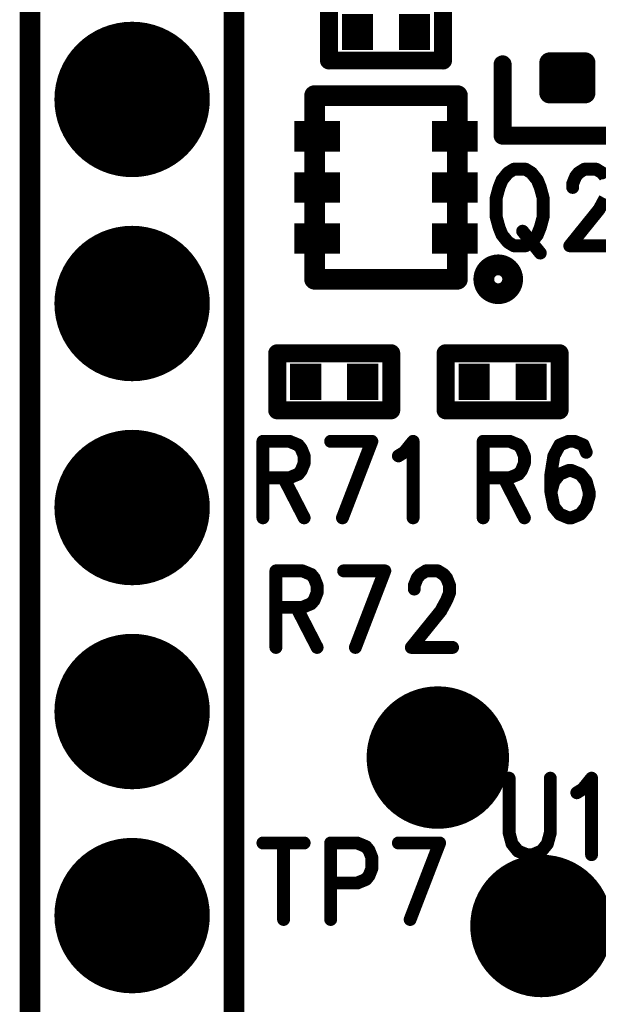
# Model space of a CAD drawing. Extents: x 2 to 38, y 2.4 to 29.6.
# Tile 38 of 93: x 12.9 to 13.9, y 15.1 to 16.8. Entities that reach past the tile are written whole.
import ezdxf

# ---------------------------------------------------------------- set-up
doc = ezdxf.new("R2010")
doc.units = 0
doc.layers.get('0').update_dxf_attribs({"linetype": 'CONTINUOUS'})
doc.layers.add('adt001026', color=1, linetype='CONTINUOUS')

# ---------------------------------------------------------------- blocks, each defined once
blk = doc.blocks.new('D11')
at = {"const_width": 0.0115}
blk.add_lwpolyline([(-0.00575, 0, 1), (0.00575, 0, 1)], format="xyb", close=True, dxfattribs=at)
blk = doc.blocks.new('D13')
at = {"const_width": 0.0185}
blk.add_lwpolyline([(-0.00925, 0, 1), (0.00925, 0, 1)], format="xyb", close=True, dxfattribs=at)
blk = doc.blocks.new('D14')
at = {"const_width": 0.01815}
blk.add_lwpolyline([(-0.009075, 0, 1), (0.009075, 0, 1)], format="xyb", close=True, dxfattribs=at)
blk = doc.blocks.new('D15')
at = {"const_width": 0.0161}
blk.add_lwpolyline([(-0.00805, 0, 1), (0.00805, 0, 1)], format="xyb", close=True, dxfattribs=at)
blk = doc.blocks.new('D17')
at = {"const_width": 0.13865}
blk.add_lwpolyline([(-0.069325, 0, 1), (0.069325, 0, 1)], format="xyb", close=True, dxfattribs=at)
blk = doc.blocks.new('D24')
at = {"const_width": 0.1271}
blk.add_lwpolyline([(-0.06355, 0, 1), (0.06355, 0, 1)], format="xyb", close=True, dxfattribs=at)
blk = doc.blocks.new('D26')
at = {"const_width": 0.0646}
blk.add_lwpolyline([(-0.0277, 0), (0.0277, 0)], dxfattribs=at)
blk = doc.blocks.new('D34')
at = {"const_width": 0.0545}
blk.add_lwpolyline([(-0.0409, 0), (0.0409, 0)], dxfattribs=at)

msp = doc.modelspace()

# ---------------------------------------------------------------- linework, layer by layer
at = {"layer": 'adt001026', "color": 1}
for points, const_width in [([(12.9068, 15.0622), (12.9068, 19.7947)], 0.037), ([(13.2709, 19.7947), (13.2709, 15.0622)], 0.037), ([(13.4402, 16.7699), (13.4402, 16.8716)], 0.032), ([(13.6437, 16.8716), (13.6437, 16.7699)], 0.032), ([(13.6437, 16.7699), (13.4402, 16.7699)], 0.032), ([(13.75, 16.763), (13.75, 16.6358)], 0.032), ([(13.8337, 16.7116), (13.8337, 16.7662)], 0.036), ([(13.8337, 16.7662), (13.8974, 16.7662)], 0.036), ([(13.8519, 16.7116), (13.8519, 16.7662)], 0.036), ([(13.8883, 16.7116), (13.8883, 16.7662)], 0.036), ([(13.8974, 16.7662), (13.8974, 16.7116)], 0.036), ([(13.8337, 16.748), (13.8974, 16.748)], 0.036), ([(13.4145, 16.3796), (13.4145, 16.7072)], 0.037), ([(13.4145, 16.7072), (13.6694, 16.7072)], 0.037), ([(13.6694, 16.7072), (13.6694, 16.3796)], 0.037), ([(13.8974, 16.7116), (13.8337, 16.7116)], 0.036), ([(13.8337, 16.7116), (13.8974, 16.7116)], 0.036), ([(13.75, 16.6358), (13.9812, 16.6358)], 0.032), ([(13.77, 16.5759), (13.7595, 16.5694)], 0.023), ([(13.791, 16.5759), (13.77, 16.5759)], 0.023), ([(13.8015, 16.5694), (13.791, 16.5759)], 0.023), ([(13.8855, 16.5694), (13.896, 16.5759)], 0.023), ([(13.896, 16.5759), (13.9171, 16.5759)], 0.023), ([(13.9171, 16.5759), (13.9276, 16.5694)], 0.023), ([(13.7489, 16.5564), (13.7437, 16.5434)], 0.023), ([(13.7595, 16.5694), (13.7489, 16.5564)], 0.023), ([(13.812, 16.5564), (13.8015, 16.5694)], 0.023), ([(13.8172, 16.5434), (13.812, 16.5564)], 0.023), ([(13.875, 16.5499), (13.8803, 16.5629)], 0.023), ([(13.8803, 16.5629), (13.8855, 16.5694)], 0.023), ([(13.9276, 16.5694), (13.9328, 16.5629)], 0.023), ([(13.7437, 16.5434), (13.7384, 16.5239)], 0.023), ([(13.8225, 16.5239), (13.8172, 16.5434)], 0.023), ([(13.875, 16.5434), (13.875, 16.5499)], 0.023), ([(13.7384, 16.5239), (13.7384, 16.4914)], 0.023), ([(13.8225, 16.4914), (13.8225, 16.5239)], 0.023), ([(13.9328, 16.5239), (13.9223, 16.5044)], 0.023), ([(13.9223, 16.5044), (13.8698, 16.4393)], 0.023), ([(13.7384, 16.4914), (13.7437, 16.4719)], 0.023), ([(13.8172, 16.4719), (13.8225, 16.4914)], 0.023), ([(13.7437, 16.4719), (13.7489, 16.4589)], 0.023), ([(13.812, 16.4589), (13.8172, 16.4719)], 0.023), ([(13.7489, 16.4589), (13.7595, 16.4458)], 0.023), ([(13.7857, 16.4653), (13.8172, 16.4263)], 0.023), ([(13.8015, 16.4458), (13.812, 16.4589)], 0.023), ([(13.7595, 16.4458), (13.77, 16.4393)], 0.023), ([(13.77, 16.4393), (13.791, 16.4393)], 0.023), ([(13.791, 16.4393), (13.8015, 16.4458)], 0.023), ([(13.8698, 16.4393), (13.9433, 16.4393)], 0.023), ([(13.7187, 16.39), (13.718, 16.3884)], 0.037), ([(13.7194, 16.3917), (13.7187, 16.39)], 0.037), ([(13.7203, 16.3932), (13.7194, 16.3917)], 0.037), ([(13.7213, 16.3947), (13.7203, 16.3932)], 0.037), ([(13.7225, 16.3961), (13.7213, 16.3947)], 0.037), ([(13.7237, 16.3974), (13.7225, 16.3961)], 0.037), ([(13.725, 16.3987), (13.7237, 16.3974)], 0.037), ([(13.7263, 16.3998), (13.725, 16.3987)], 0.037), ([(13.7278, 16.4009), (13.7263, 16.3998)], 0.037), ([(13.7293, 16.4019), (13.7278, 16.4009)], 0.037), ([(13.7309, 16.4027), (13.7293, 16.4019)], 0.037), ([(13.7325, 16.4034), (13.7309, 16.4027)], 0.037), ([(13.7342, 16.404), (13.7325, 16.4034)], 0.037), ([(13.736, 16.4045), (13.7342, 16.404)], 0.037), ([(13.7377, 16.4049), (13.736, 16.4045)], 0.037), ([(13.7395, 16.4052), (13.7377, 16.4049)], 0.037), ([(13.7413, 16.4053), (13.7395, 16.4052)], 0.037), ([(13.7431, 16.4053), (13.7413, 16.4053)], 0.037), ([(13.7449, 16.4052), (13.7431, 16.4053)], 0.037), ([(13.7466, 16.4049), (13.7449, 16.4052)], 0.037), ([(13.7484, 16.4045), (13.7466, 16.4049)], 0.037), ([(13.7501, 16.404), (13.7484, 16.4045)], 0.037), ([(13.7518, 16.4034), (13.7501, 16.404)], 0.037), ([(13.7535, 16.4027), (13.7518, 16.4034)], 0.037), ([(13.755, 16.4018), (13.7535, 16.4027)], 0.037), ([(13.7566, 16.4009), (13.755, 16.4018)], 0.037), ([(13.758, 16.3998), (13.7566, 16.4009)], 0.037), ([(13.7594, 16.3987), (13.758, 16.3998)], 0.037), ([(13.7607, 16.3974), (13.7594, 16.3987)], 0.037), ([(13.7619, 16.3961), (13.7607, 16.3974)], 0.037), ([(13.763, 16.3947), (13.7619, 16.3961)], 0.037), ([(13.764, 16.3932), (13.763, 16.3947)], 0.037), ([(13.7649, 16.3916), (13.764, 16.3932)], 0.037), ([(13.7657, 16.39), (13.7649, 16.3916)], 0.037), ([(13.7664, 16.3884), (13.7657, 16.39)], 0.037), ([(13.6694, 16.3796), (13.4145, 16.3796)], 0.037), ([(13.7165, 16.3814), (13.7164, 16.3796)], 0.037), ([(13.7164, 16.3796), (13.7165, 16.3778)], 0.037), ([(13.7167, 16.3832), (13.7165, 16.3814)], 0.037), ([(13.7165, 16.3778), (13.7167, 16.376)], 0.037), ([(13.717, 16.3849), (13.7167, 16.3832)], 0.037), ([(13.7167, 16.376), (13.717, 16.3742)], 0.037), ([(13.7174, 16.3867), (13.717, 16.3849)], 0.037), ([(13.717, 16.3742), (13.7174, 16.3725)], 0.037), ([(13.718, 16.3884), (13.7174, 16.3867)], 0.037), ([(13.7174, 16.3725), (13.718, 16.3708)], 0.037), ([(13.7669, 16.3866), (13.7664, 16.3884)], 0.037), ([(13.7664, 16.3707), (13.7669, 16.3724)], 0.037), ([(13.7674, 16.3849), (13.7669, 16.3866)], 0.037), ([(13.7669, 16.3724), (13.7673, 16.3742)], 0.037), ([(13.7673, 16.3742), (13.7677, 16.3759)], 0.037), ([(13.7677, 16.3831), (13.7674, 16.3849)], 0.037), ([(13.7679, 16.3813), (13.7677, 16.3831)], 0.037), ([(13.7677, 16.3759), (13.7679, 16.3777)], 0.037), ([(13.7679, 16.3796), (13.7679, 16.3813)], 0.037), ([(13.7679, 16.3796), (13.7679, 16.3796)], 0.037), ([(13.7679, 16.3795), (13.7679, 16.3796)], 0.037), ([(13.7679, 16.3777), (13.7679, 16.3795)], 0.037), ([(13.718, 16.3708), (13.7186, 16.3691)], 0.037), ([(13.7186, 16.3691), (13.7194, 16.3675)], 0.037), ([(13.7194, 16.3675), (13.7203, 16.3659)], 0.037), ([(13.7203, 16.3659), (13.7213, 16.3644)], 0.037), ([(13.7213, 16.3644), (13.7224, 16.363)], 0.037), ([(13.7224, 16.363), (13.7236, 16.3617)], 0.037), ([(13.7236, 16.3617), (13.7249, 16.3604)], 0.037), ([(13.7249, 16.3604), (13.7263, 16.3593)], 0.037), ([(13.7263, 16.3593), (13.7278, 16.3582)], 0.037), ([(13.7278, 16.3582), (13.7293, 16.3573)], 0.037), ([(13.7293, 16.3573), (13.7309, 16.3564)], 0.037), ([(13.7309, 16.3564), (13.7325, 16.3557)], 0.037), ([(13.7325, 16.3557), (13.7342, 16.3551)], 0.037), ([(13.7342, 16.3551), (13.7359, 16.3546)], 0.037), ([(13.7359, 16.3546), (13.7377, 16.3542)], 0.037), ([(13.7466, 16.3542), (13.7484, 16.3546)], 0.037), ([(13.7484, 16.3546), (13.7501, 16.3551)], 0.037), ([(13.7501, 16.3551), (13.7518, 16.3557)], 0.037), ([(13.7518, 16.3557), (13.7534, 16.3564)], 0.037), ([(13.7534, 16.3564), (13.755, 16.3572)], 0.037), ([(13.755, 16.3572), (13.7565, 16.3582)], 0.037), ([(13.7565, 16.3582), (13.758, 16.3593)], 0.037), ([(13.758, 16.3593), (13.7594, 16.3604)], 0.037), ([(13.7594, 16.3604), (13.7607, 16.3617)], 0.037), ([(13.7607, 16.3617), (13.7619, 16.363)], 0.037), ([(13.7619, 16.363), (13.763, 16.3644)], 0.037), ([(13.763, 16.3644), (13.764, 16.3659)], 0.037), ([(13.764, 16.3659), (13.7649, 16.3674)], 0.037), ([(13.7649, 16.3674), (13.7657, 16.3691)], 0.037), ([(13.7657, 16.3691), (13.7664, 16.3707)], 0.037), ([(13.7377, 16.3542), (13.7395, 16.354)], 0.037), ([(13.7395, 16.354), (13.7412, 16.3538)], 0.037), ([(13.7412, 16.3538), (13.743, 16.3538)], 0.037), ([(13.743, 16.3538), (13.7448, 16.3539)], 0.037), ([(13.7448, 16.3539), (13.7466, 16.3542)], 0.037), ([(13.3478, 16.1458), (13.3478, 16.2475)], 0.032), ([(13.3478, 16.2475), (13.5512, 16.2475)], 0.032), ([(13.5512, 16.2475), (13.5512, 16.1458)], 0.032), ([(13.6483, 16.2475), (13.8517, 16.2475)], 0.032), ([(13.6483, 16.1458), (13.6483, 16.2475)], 0.032), ([(13.8517, 16.2475), (13.8517, 16.1458)], 0.032), ([(13.5512, 16.1458), (13.3478, 16.1458)], 0.032), ([(13.8517, 16.1458), (13.6483, 16.1458)], 0.032), ([(13.3223, 16.0904), (13.3223, 15.9539)], 0.023), ([(13.3223, 16.0904), (13.3696, 16.0904)], 0.023), ([(13.3696, 16.0904), (13.3854, 16.0839)], 0.023), ([(13.3854, 16.0839), (13.3906, 16.0774)], 0.023), ([(13.4432, 16.0904), (13.5167, 16.0904)], 0.023), ([(13.5167, 16.0904), (13.4642, 15.9539)], 0.023), ([(13.5745, 16.0709), (13.5903, 16.0904)], 0.023), ([(13.5903, 16.0904), (13.5903, 15.9539)], 0.023), ([(13.7153, 16.0904), (13.7153, 15.9539)], 0.023), ([(13.7153, 16.0904), (13.7626, 16.0904)], 0.023), ([(13.7626, 16.0904), (13.7784, 16.0839)], 0.023), ([(13.7784, 16.0839), (13.7836, 16.0774)], 0.023), ([(13.8519, 16.0839), (13.8414, 16.0644)], 0.023), ([(13.8677, 16.0904), (13.8519, 16.0839)], 0.023), ([(13.8782, 16.0904), (13.8677, 16.0904)], 0.023), ([(13.894, 16.0839), (13.8782, 16.0904)], 0.023), ([(13.8992, 16.0709), (13.894, 16.0839)], 0.023), ([(13.3906, 16.0774), (13.3959, 16.0644)], 0.023), ([(13.3959, 16.0644), (13.3959, 16.0514)], 0.023), ([(13.564, 16.0644), (13.5745, 16.0709)], 0.023), ([(13.7836, 16.0774), (13.7889, 16.0644)], 0.023), ([(13.7889, 16.0644), (13.7889, 16.0514)], 0.023), ([(13.8414, 16.0644), (13.8362, 16.0319)], 0.023), ([(13.3959, 16.0514), (13.3906, 16.0384)], 0.023), ([(13.7889, 16.0514), (13.7836, 16.0384)], 0.023), ([(13.3854, 16.0319), (13.3696, 16.0254)], 0.023), ([(13.3906, 16.0384), (13.3854, 16.0319)], 0.023), ([(13.7784, 16.0319), (13.7626, 16.0254)], 0.023), ([(13.7836, 16.0384), (13.7784, 16.0319)], 0.023), ([(13.8362, 16.0319), (13.8362, 15.9994)], 0.023), ([(13.8519, 16.0319), (13.8414, 16.0189)], 0.023), ([(13.8677, 16.0384), (13.8519, 16.0319)], 0.023), ([(13.8729, 16.0384), (13.8677, 16.0384)], 0.023), ([(13.8887, 16.0319), (13.8729, 16.0384)], 0.023), ([(13.8992, 16.0189), (13.8887, 16.0319)], 0.023), ([(13.3696, 16.0254), (13.3223, 16.0254)], 0.023), ([(13.3591, 16.0254), (13.3959, 15.9539)], 0.023), ([(13.7626, 16.0254), (13.7153, 16.0254)], 0.023), ([(13.7521, 16.0254), (13.7889, 15.9539)], 0.023), ([(13.8414, 16.0189), (13.8362, 15.9994)], 0.023), ([(13.9045, 15.9994), (13.8992, 16.0189)], 0.023), ([(13.8362, 15.9994), (13.8414, 15.9734)], 0.023), ([(13.8992, 15.9734), (13.9045, 15.9929)], 0.023), ([(13.9045, 15.9929), (13.9045, 15.9994)], 0.023), ([(13.8414, 15.9734), (13.8519, 15.9604)], 0.023), ([(13.8519, 15.9604), (13.8677, 15.9539)], 0.023), ([(13.8729, 15.9539), (13.8887, 15.9604)], 0.023), ([(13.8887, 15.9604), (13.8992, 15.9734)], 0.023), ([(13.8677, 15.9539), (13.8729, 15.9539)], 0.023), ([(13.3455, 15.8593), (13.3455, 15.7227)], 0.023), ([(13.3455, 15.8593), (13.3927, 15.8593)], 0.023), ([(13.3927, 15.8593), (13.4085, 15.8528)], 0.023), ([(13.4085, 15.8528), (13.4138, 15.8463)], 0.023), ([(13.4663, 15.8593), (13.5398, 15.8593)], 0.023), ([(13.5398, 15.8593), (13.4873, 15.7227)], 0.023), ([(13.5976, 15.8463), (13.6029, 15.8528)], 0.023), ([(13.6029, 15.8528), (13.6134, 15.8593)], 0.023), ([(13.6134, 15.8593), (13.6344, 15.8593)], 0.023), ([(13.6344, 15.8593), (13.6449, 15.8528)], 0.023), ([(13.6449, 15.8528), (13.6502, 15.8463)], 0.023), ([(13.4138, 15.8463), (13.419, 15.8333)], 0.023), ([(13.5924, 15.8333), (13.5976, 15.8463)], 0.023), ([(13.6502, 15.8463), (13.6554, 15.8333)], 0.023), ([(13.419, 15.8203), (13.4138, 15.8072)], 0.023), ([(13.419, 15.8333), (13.419, 15.8203)], 0.023), ([(13.5924, 15.8268), (13.5924, 15.8333)], 0.023), ([(13.6554, 15.8203), (13.6502, 15.8072)], 0.023), ([(13.6554, 15.8333), (13.6554, 15.8203)], 0.023), ([(13.4085, 15.8008), (13.3927, 15.7942)], 0.023), ([(13.4138, 15.8072), (13.4085, 15.8008)], 0.023), ([(13.6502, 15.8072), (13.6397, 15.7878)], 0.023), ([(13.3927, 15.7942), (13.3455, 15.7942)], 0.023), ([(13.3822, 15.7942), (13.419, 15.7227)], 0.023), ([(13.6397, 15.7878), (13.5871, 15.7227)], 0.023), ([(13.5871, 15.7227), (13.6607, 15.7227)], 0.023), ([(13.7616, 15.4894), (13.7616, 15.3919)], 0.023), ([(13.8351, 15.3919), (13.8351, 15.4894)], 0.023), ([(13.8929, 15.4699), (13.9087, 15.4894)], 0.023), ([(13.9087, 15.4894), (13.9087, 15.3529)], 0.023), ([(13.8824, 15.4634), (13.8929, 15.4699)], 0.023), ([(13.7616, 15.3919), (13.7668, 15.3724)], 0.023), ([(13.8299, 15.3724), (13.8351, 15.3919)], 0.023), ([(13.3223, 15.3738), (13.3959, 15.3738)], 0.023), ([(13.3591, 15.3738), (13.3591, 15.2373)], 0.023), ([(13.4432, 15.3738), (13.4432, 15.2373)], 0.023), ([(13.4432, 15.3738), (13.4905, 15.3738)], 0.023), ([(13.4905, 15.3738), (13.5062, 15.3673)], 0.023), ([(13.5062, 15.3673), (13.5115, 15.3608)], 0.023), ([(13.5115, 15.3608), (13.5167, 15.3478)], 0.023), ([(13.564, 15.3738), (13.6376, 15.3738)], 0.023), ([(13.6376, 15.3738), (13.585, 15.2373)], 0.023), ([(13.7668, 15.3724), (13.7773, 15.3594)], 0.023), ([(13.8194, 15.3594), (13.8299, 15.3724)], 0.023), ([(13.5167, 15.3478), (13.5167, 15.3283)], 0.023), ([(13.7773, 15.3594), (13.7931, 15.3529)], 0.023), ([(13.7931, 15.3529), (13.8036, 15.3529)], 0.023), ([(13.8036, 15.3529), (13.8194, 15.3594)], 0.023), ([(13.5167, 15.3283), (13.5115, 15.3153)], 0.023), ([(13.5062, 15.3088), (13.4905, 15.3023)], 0.023), ([(13.5115, 15.3153), (13.5062, 15.3088)], 0.023), ([(13.4905, 15.3023), (13.4432, 15.3023)], 0.023)]:
    msp.add_lwpolyline(points, dxfattribs=dict(at, const_width=const_width))

# ---------------------------------------------------------------- block references
at = {"layer": 'adt001026'}
for name, p in [('D26', (13.4911, 16.8208)), ('D26', (13.5928, 16.8208)), ('D17', (13.0889, 16.7004)), ('D15', (13.4402, 16.7699)), ('D15', (13.6437, 16.7699)), ('D15', (13.6437, 16.7699)), ('D15', (13.75, 16.763)), ('D14', (13.8337, 16.7662)), ('D14', (13.8519, 16.7662)), ('D14', (13.8883, 16.7662)), ('D14', (13.8974, 16.7662)), ('D14', (13.8974, 16.7662)), ('D14', (13.8337, 16.748)), ('D14', (13.8974, 16.748)), ('D13', (13.4145, 16.7072)), ('D13', (13.6694, 16.7072)), ('D14', (13.8337, 16.7116)), ('D14', (13.8337, 16.7116)), ('D14', (13.8519, 16.7116)), ('D14', (13.8883, 16.7116)), ('D14', (13.8974, 16.7116)), ('D14', (13.8974, 16.7116)), ('D34', (13.4191, 16.6344)), ('D34', (13.6648, 16.6344)), ('D15', (13.75, 16.6358)), ('D11', (13.77, 16.5759)), ('D11', (13.77, 16.5759)), ('D11', (13.791, 16.5759)), ('D11', (13.896, 16.5759)), ('D11', (13.9171, 16.5759)), ('D34', (13.4191, 16.5434)), ('D34', (13.6648, 16.5434)), ('D11', (13.7489, 16.5564)), ('D11', (13.7595, 16.5694)), ('D11', (13.8015, 16.5694)), ('D11', (13.812, 16.5564)), ('D11', (13.8803, 16.5629)), ('D11', (13.8855, 16.5694)), ('D11', (13.9276, 16.5694)), ('D11', (13.7437, 16.5434)), ('D11', (13.8172, 16.5434)), ('D11', (13.875, 16.5499)), ('D11', (13.875, 16.5434)), ('D11', (13.7384, 16.5239)), ('D11', (13.8225, 16.5239)), ('D11', (13.9223, 16.5044)), ('D11', (13.7384, 16.4914)), ('D11', (13.8225, 16.4914)), ('D34', (13.4191, 16.4524)), ('D34', (13.6648, 16.4524)), ('D11', (13.7437, 16.4719)), ('D11', (13.8172, 16.4719)), ('D17', (13.0889, 16.3363)), ('D11', (13.7489, 16.4589)), ('D11', (13.7857, 16.4653)), ('D11', (13.812, 16.4589)), ('D11', (13.7595, 16.4458)), ('D11', (13.77, 16.4393)), ('D11', (13.791, 16.4393)), ('D11', (13.8015, 16.4458)), ('D11', (13.8698, 16.4393)), ('D11', (13.8172, 16.4263)), ('D13', (13.7187, 16.39)), ('D13', (13.7194, 16.3917)), ('D13', (13.7203, 16.3932)), ('D13', (13.7213, 16.3947)), ('D13', (13.7225, 16.3961)), ('D13', (13.7237, 16.3974)), ('D13', (13.725, 16.3987)), ('D13', (13.7263, 16.3998)), ('D13', (13.7278, 16.4009)), ('D13', (13.7293, 16.4019)), ('D13', (13.7309, 16.4027)), ('D13', (13.7325, 16.4034)), ('D13', (13.7342, 16.404)), ('D13', (13.736, 16.4045)), ('D13', (13.7377, 16.4049)), ('D13', (13.7395, 16.4052)), ('D13', (13.7413, 16.4053)), ('D13', (13.7431, 16.4053)), ('D13', (13.7449, 16.4052)), ('D13', (13.7466, 16.4049)), ('D13', (13.7484, 16.4045)), ('D13', (13.7501, 16.404)), ('D13', (13.7518, 16.4034)), ('D13', (13.7535, 16.4027)), ('D13', (13.755, 16.4018)), ('D13', (13.7566, 16.4009)), ('D13', (13.758, 16.3998)), ('D13', (13.7594, 16.3987)), ('D13', (13.7607, 16.3974)), ('D13', (13.7619, 16.3961)), ('D13', (13.763, 16.3947)), ('D13', (13.764, 16.3932)), ('D13', (13.7649, 16.3916)), ('D13', (13.7657, 16.39)), ('D13', (13.4145, 16.3796)), ('D13', (13.4145, 16.3796)), ('D13', (13.6694, 16.3796)), ('D13', (13.7164, 16.3796)), ('D13', (13.7165, 16.3814)), ('D13', (13.7165, 16.3778)), ('D13', (13.7167, 16.3832)), ('D13', (13.7167, 16.376)), ('D13', (13.717, 16.3849)), ('D13', (13.717, 16.3742)), ('D13', (13.7174, 16.3867)), ('D13', (13.7174, 16.3725)), ('D13', (13.718, 16.3884)), ('D13', (13.7664, 16.3884)), ('D13', (13.7669, 16.3866)), ('D13', (13.7669, 16.3724)), ('D13', (13.7673, 16.3742)), ('D13', (13.7674, 16.3849)), ('D13', (13.7677, 16.3831)), ('D13', (13.7677, 16.3759)), ('D13', (13.7679, 16.3813)), ('D13', (13.7679, 16.3796)), ('D13', (13.7679, 16.3796)), ('D13', (13.7679, 16.3796)), ('D13', (13.7679, 16.3795)), ('D13', (13.7679, 16.3777)), ('D13', (13.718, 16.3708)), ('D13', (13.7186, 16.3691)), ('D13', (13.7194, 16.3675)), ('D13', (13.7203, 16.3659)), ('D13', (13.7213, 16.3644)), ('D13', (13.7224, 16.363)), ('D13', (13.7236, 16.3617)), ('D13', (13.7249, 16.3604)), ('D13', (13.7263, 16.3593)), ('D13', (13.7278, 16.3582)), ('D13', (13.7293, 16.3573)), ('D13', (13.7309, 16.3564)), ('D13', (13.7325, 16.3557)), ('D13', (13.7342, 16.3551)), ('D13', (13.7359, 16.3546)), ('D13', (13.7484, 16.3546)), ('D13', (13.7501, 16.3551)), ('D13', (13.7518, 16.3557)), ('D13', (13.7534, 16.3564)), ('D13', (13.755, 16.3572)), ('D13', (13.7565, 16.3582)), ('D13', (13.758, 16.3593)), ('D13', (13.7594, 16.3604)), ('D13', (13.7607, 16.3617)), ('D13', (13.7619, 16.363)), ('D13', (13.763, 16.3644)), ('D13', (13.764, 16.3659)), ('D13', (13.7649, 16.3674)), ('D13', (13.7657, 16.3691)), ('D13', (13.7664, 16.3707)), ('D13', (13.7377, 16.3542)), ('D13', (13.7395, 16.354)), ('D13', (13.7412, 16.3538)), ('D13', (13.743, 16.3538)), ('D13', (13.7448, 16.3539)), ('D13', (13.7466, 16.3542)), ('D15', (13.3478, 16.2475)), ('D15', (13.5512, 16.2475)), ('D15', (13.6483, 16.2475)), ('D15', (13.6483, 16.2475)), ('D15', (13.8517, 16.2475)), ('D26', (13.3986, 16.1966)), ('D26', (13.5003, 16.1966)), ('D26', (13.6991, 16.1966)), ('D26', (13.8009, 16.1966)), ('D15', (13.3478, 16.1458)), ('D15', (13.5512, 16.1458)), ('D15', (13.5512, 16.1458)), ('D15', (13.6483, 16.1458)), ('D15', (13.8517, 16.1458)), ('D17', (13.0889, 15.9723)), ('D11', (13.3223, 16.0904)), ('D11', (13.3223, 16.0904)), ('D11', (13.3696, 16.0904)), ('D11', (13.3854, 16.0839)), ('D11', (13.4432, 16.0904)), ('D11', (13.5167, 16.0904)), ('D11', (13.5167, 16.0904)), ('D11', (13.5903, 16.0904)), ('D11', (13.7153, 16.0904)), ('D11', (13.7153, 16.0904)), ('D11', (13.7626, 16.0904)), ('D11', (13.7784, 16.0839)), ('D11', (13.8519, 16.0839)), ('D11', (13.8677, 16.0904)), ('D11', (13.8782, 16.0904)), ('D11', (13.894, 16.0839)), ('D11', (13.3906, 16.0774)), ('D11', (13.3959, 16.0644)), ('D11', (13.564, 16.0644)), ('D11', (13.5745, 16.0709)), ('D11', (13.7836, 16.0774)), ('D11', (13.7889, 16.0644)), ('D11', (13.8414, 16.0644)), ('D11', (13.8992, 16.0709)), ('D11', (13.3959, 16.0514)), ('D11', (13.7889, 16.0514)), ('D11', (13.3854, 16.0319)), ('D11', (13.3906, 16.0384)), ('D11', (13.7784, 16.0319)), ('D11', (13.7836, 16.0384)), ('D11', (13.8362, 16.0319)), ('D11', (13.8519, 16.0319)), ('D11', (13.8677, 16.0384)), ('D11', (13.8729, 16.0384)), ('D11', (13.8887, 16.0319)), ('D11', (13.3223, 16.0254)), ('D11', (13.3591, 16.0254)), ('D11', (13.3696, 16.0254)), ('D11', (13.7153, 16.0254)), ('D11', (13.7521, 16.0254)), ('D11', (13.7626, 16.0254)), ('D11', (13.8414, 16.0189)), ('D11', (13.8992, 16.0189)), ('D11', (13.8362, 15.9994)), ('D11', (13.8362, 15.9994)), ('D11', (13.9045, 15.9994)), ('D11', (13.9045, 15.9929)), ('D11', (13.8414, 15.9734)), ('D11', (13.8519, 15.9604)), ('D11', (13.8887, 15.9604)), ('D11', (13.8992, 15.9734)), ('D11', (13.3223, 15.9539)), ('D11', (13.3959, 15.9539)), ('D11', (13.4642, 15.9539)), ('D11', (13.5903, 15.9539)), ('D11', (13.7153, 15.9539)), ('D11', (13.7889, 15.9539)), ('D11', (13.8677, 15.9539)), ('D11', (13.8729, 15.9539)), ('D11', (13.3455, 15.8593)), ('D11', (13.3455, 15.8593)), ('D11', (13.3927, 15.8593)), ('D11', (13.4085, 15.8528)), ('D11', (13.4663, 15.8593)), ('D11', (13.5398, 15.8593)), ('D11', (13.5398, 15.8593)), ('D11', (13.6029, 15.8528)), ('D11', (13.6134, 15.8593)), ('D11', (13.6344, 15.8593)), ('D11', (13.6449, 15.8528)), ('D11', (13.4138, 15.8463)), ('D11', (13.5976, 15.8463)), ('D11', (13.6502, 15.8463)), ('D11', (13.419, 15.8333)), ('D11', (13.419, 15.8203)), ('D11', (13.5924, 15.8333)), ('D11', (13.5924, 15.8268)), ('D11', (13.6554, 15.8333)), ('D11', (13.6554, 15.8203)), ('D11', (13.4085, 15.8008)), ('D11', (13.4138, 15.8072)), ('D11', (13.6502, 15.8072)), ('D11', (13.3455, 15.7942)), ('D11', (13.3822, 15.7942)), ('D11', (13.3927, 15.7942)), ('D11', (13.6397, 15.7878)), ('D17', (13.0889, 15.6083)), ('D11', (13.3455, 15.7227)), ('D11', (13.419, 15.7227)), ('D11', (13.4873, 15.7227)), ('D11', (13.5871, 15.7227)), ('D11', (13.6607, 15.7227)), ('D24', (13.6344, 15.5262)), ('D11', (13.7616, 15.4894)), ('D11', (13.8351, 15.4894)), ('D11', (13.9087, 15.4894)), ('D11', (13.8929, 15.4699)), ('D11', (13.8824, 15.4634)), ('D11', (13.7616, 15.3919)), ('D11', (13.8351, 15.3919)), ('D17', (13.0889, 15.2442)), ('D11', (13.3223, 15.3738)), ('D11', (13.3591, 15.3738)), ('D11', (13.3959, 15.3738)), ('D11', (13.4432, 15.3738)), ('D11', (13.4432, 15.3738)), ('D11', (13.4905, 15.3738)), ('D11', (13.5062, 15.3673)), ('D11', (13.5115, 15.3608)), ('D11', (13.564, 15.3738)), ('D11', (13.6376, 15.3738)), ('D11', (13.6376, 15.3738)), ('D11', (13.7668, 15.3724)), ('D11', (13.8299, 15.3724)), ('D11', (13.5167, 15.3478)), ('D11', (13.7773, 15.3594)), ('D11', (13.7931, 15.3529)), ('D11', (13.8036, 15.3529)), ('D11', (13.8194, 15.3594)), ('D11', (13.9087, 15.3529)), ('D11', (13.5167, 15.3283)), ('D24', (13.8193, 15.2257)), ('D11', (13.5062, 15.3088)), ('D11', (13.5115, 15.3153)), ('D11', (13.4432, 15.3023)), ('D11', (13.4905, 15.3023)), ('D11', (13.3591, 15.2373)), ('D11', (13.4432, 15.2373)), ('D11', (13.585, 15.2373))]:
    msp.add_blockref(name, p, dxfattribs=at)

doc.saveas('drawing.dxf')
